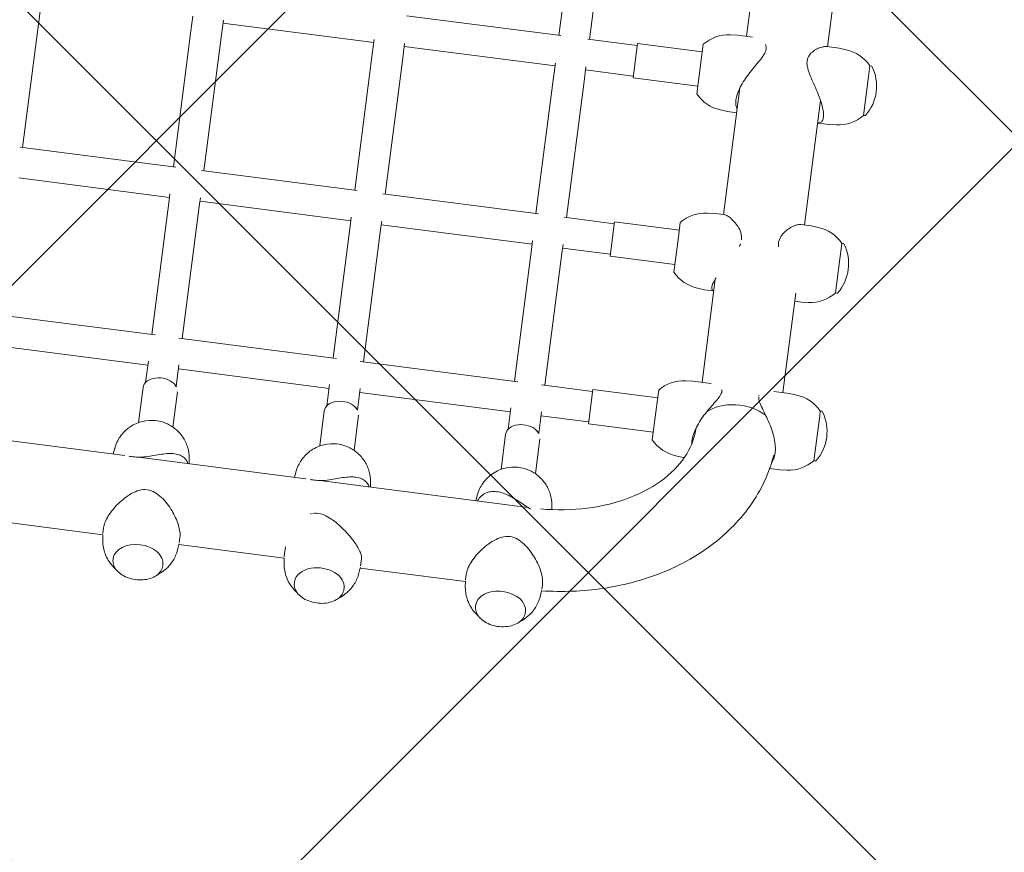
# Model space of a CAD drawing. Header units: metres. Extents: x 5484066 to 5586315, y 5680530 to 5718493.
# Tile 27 of 110: x 5516083.636 to 5516084.147, y 5683294.359 to 5683294.792. Entities that reach past the tile are written whole.
import ezdxf
from ezdxf import colors
from ezdxf.entities.mleader import LeaderData, LeaderLine
from ezdxf.math import Vec2, Vec3

# ---------------------------------------------------------------- set-up
doc = ezdxf.new("R2010")
doc.units = ezdxf.units.M
for name, color, linetype in [('01-SIM Weglinie-PZT-PTW_06-10-2025$0$A-Nawierzchnie', 41, 'Continuous'), ('01-SIM Weglinie-PZT-PTW_06-10-2025$0$A-Plac-Zabaw', 81, 'Continuous'), ('_xref', 7, 'Continuous')]:
    doc.layers.add(name, color=color, linetype=linetype)
doc.layers.add('RR_opis', color=7, linetype='Continuous', lineweight=0)
doc.styles.add('Garamond', font='GARA.TTF', dxfattribs={"height": 1})

# ---------------------------------------------------------------- blocks, each defined once
blk = doc.blocks.new('_None')
blk = doc.blocks.new('01-SIM Weglinie-PZT-PTW_06-10-2025$0$A$C615C02F7')
at = {"lineweight": 0}
for p, q in [((1089.491581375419, 274.9081330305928), (1089.491581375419, 283.6858959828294)), ((1094.299738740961, 274.3153169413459), (1094.299738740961, 282.215316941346)), ((1095.899738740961, 274.1379912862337), (1095.899738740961, 282.3926425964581)), ((1103.085130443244, 274.315316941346), (1103.085130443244, 282.2153169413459)), ((1104.685130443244, 274.1874777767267), (1104.685130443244, 282.3431561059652)), ((1104.685130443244, 282.2153169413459), (1111.814210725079, 282.2153169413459)), ((1085.251581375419, 275.5086082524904), (1085.251581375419, 281.0220256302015)), ((1084.978154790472, 275.4759983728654), (1085.253432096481, 275.5088289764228)), ((1085.619995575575, 275.5153169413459), (1085.362409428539, 275.5153169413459)), ((1089.742929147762, 275.4759983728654), (1089.491581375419, 275.5059750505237)), ((1084.045494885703, 274.815316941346), (1084.111276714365, 274.815316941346)), ((1093.112072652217, 274.4153169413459), (1091.272060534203, 274.4153169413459)), ((1093.391217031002, 274.3153169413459), (1094.510397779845, 274.3153169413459)), ((1095.899738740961, 274.3153169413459), (1102.947233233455, 274.3153169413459)), ((1102.947233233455, 274.3153169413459), (1103.264494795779, 274.3153169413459)), ((1104.685130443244, 274.3153169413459), (1111.814210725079, 274.3153169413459)), ((1111.814210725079, 274.3153169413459), (1112.57270022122, 274.3153169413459)), ((1089.491581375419, 265.4081330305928), (1089.491581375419, 274.1858959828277)), ((1095.899738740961, 264.6379912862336), (1095.899738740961, 272.8926425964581)), ((1104.685130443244, 264.6874777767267), (1104.685130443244, 272.8431561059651)), ((1093.112072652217, 272.615316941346), (1091.272060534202, 272.615316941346)), ((1093.391217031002, 272.7153169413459), (1094.510397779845, 272.7153169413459)), ((1094.299738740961, 264.8153169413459), (1094.299738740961, 272.7153169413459)), ((1095.899738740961, 272.7153169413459), (1102.947233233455, 272.7153169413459)), ((1102.947233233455, 272.7153169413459), (1103.264494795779, 272.7153169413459)), ((1103.085130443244, 264.8153169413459), (1103.085130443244, 272.715316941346)), ((1104.685130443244, 272.7153169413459), (1111.814210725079, 272.7153169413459)), ((1111.814210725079, 272.7153169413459), (1112.57270022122, 272.7153169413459)), ((1112.421216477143, 264.8153169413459), (1112.421216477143, 272.715316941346)), ((1084.045494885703, 272.215316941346), (1084.111276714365, 272.215316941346)), ((1084.978154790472, 271.5546355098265), (1085.253432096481, 271.5218049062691)), ((1085.251581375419, 266.0086082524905), (1085.251581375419, 271.5220256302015)), ((1085.619995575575, 271.5153169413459), (1085.362409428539, 271.5153169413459)), ((1089.742929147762, 271.5546355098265), (1089.491581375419, 271.5246588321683)), ((1084.978154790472, 265.9759983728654), (1085.253432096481, 266.0088289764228)), ((1085.731664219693, 266.015316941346), (1085.362409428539, 266.015316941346)), ((1089.742929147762, 265.9759983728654), (1089.491581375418, 266.0059750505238)), ((1084.045494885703, 265.3153169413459), (1084.111276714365, 265.3153169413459)), ((1089.491581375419, 253.7866568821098), (1089.491581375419, 264.6858959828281)), ((1093.112072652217, 264.9153169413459), (1091.272060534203, 264.9153169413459)), ((1093.391217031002, 264.8153169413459), (1094.510397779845, 264.8153169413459)), ((1095.899738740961, 264.8153169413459), (1102.947233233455, 264.8153169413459)), ((1102.947233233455, 264.8153169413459), (1103.264494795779, 264.8153169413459)), ((1104.685130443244, 264.8153169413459), (1111.814210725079, 264.8153169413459)), ((1111.814210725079, 264.8153169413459), (1112.57270022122, 264.8153169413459)), ((1093.112072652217, 263.115316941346), (1091.272060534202, 263.115316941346)), ((1093.391217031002, 263.2153169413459), (1094.510397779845, 263.2153169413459)), ((1094.299738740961, 255.3153169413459), (1094.299738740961, 263.2153169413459)), ((1095.899738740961, 255.1379912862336), (1095.899738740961, 263.3926425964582)), ((1095.899738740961, 263.2153169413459), (1102.947233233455, 263.2153169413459)), ((1102.947233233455, 263.2153169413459), (1103.264494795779, 263.2153169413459)), ((1103.085130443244, 255.3153169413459), (1103.085130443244, 263.2153169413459)), ((1104.685130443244, 255.1874777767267), (1104.685130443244, 263.3431561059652)), ((1104.685130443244, 263.2153169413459), (1111.814210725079, 263.2153169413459)), ((1111.814210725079, 263.2153169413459), (1112.57270022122, 263.2153169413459)), ((1112.421216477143, 255.3153169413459), (1112.421216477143, 263.2153169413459)), ((1114.021216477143, 255.2242098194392), (1114.021216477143, 263.3064240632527)), ((1084.045494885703, 262.7153169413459), (1084.111276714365, 262.7153169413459)), ((1084.978154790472, 262.0546355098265), (1085.253432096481, 262.0218049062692)), ((1085.251581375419, 256.5086082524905), (1085.251581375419, 262.0220256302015)), ((1085.731664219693, 262.015316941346), (1085.362409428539, 262.015316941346)), ((1089.742929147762, 262.0546355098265), (1089.491581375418, 262.0246588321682)), ((1084.978154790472, 256.4759983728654), (1085.253432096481, 256.5088289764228)), ((1085.619995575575, 256.515316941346), (1085.362409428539, 256.515316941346)), ((1089.742929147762, 256.4759983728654), (1089.491581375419, 256.5059750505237)), ((1084.045494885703, 255.815316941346), (1084.111276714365, 255.815316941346)), ((1093.112072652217, 255.4153169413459), (1091.272060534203, 255.4153169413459)), ((1093.391217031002, 255.3153169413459), (1094.510397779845, 255.3153169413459)), ((1095.899738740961, 255.3153169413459), (1102.947233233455, 255.3153169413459)), ((1102.947233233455, 255.3153169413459), (1103.264494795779, 255.3153169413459)), ((1104.685130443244, 255.3153169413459), (1111.814210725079, 255.3153169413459)), ((1111.814210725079, 255.3153169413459), (1112.57270022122, 255.3153169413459)), ((1114.021216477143, 255.3153169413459), (1121.141060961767, 255.3153169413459)), ((1095.899738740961, 251.215316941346), (1095.899738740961, 253.8926425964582)), ((1104.685130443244, 251.2153169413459), (1104.685130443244, 253.8431561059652)), ((1093.112072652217, 253.615316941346), (1091.272060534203, 253.615316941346)), ((1093.391217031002, 253.7153169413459), (1094.510397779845, 253.7153169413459)), ((1094.299738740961, 251.215316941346), (1094.299738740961, 253.7153169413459)), ((1095.899738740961, 253.7153169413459), (1102.947233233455, 253.7153169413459)), ((1102.947233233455, 253.7153169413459), (1103.264494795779, 253.7153169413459)), ((1103.085130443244, 251.2153169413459), (1103.085130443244, 253.7153169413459)), ((1104.685130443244, 253.7153169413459), (1111.814210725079, 253.7153169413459)), ((1111.814210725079, 253.7153169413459), (1112.57270022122, 253.7153169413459)), ((1112.421216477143, 251.2153169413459), (1112.421216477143, 253.7153169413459)), ((1114.021216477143, 251.2153169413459), (1114.021216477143, 253.8064240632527)), ((1114.021216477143, 253.7153169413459), (1121.141060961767, 253.7153169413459)), ((1084.045494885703, 253.215316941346), (1084.111276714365, 253.215316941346)), ((1084.978154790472, 252.5546355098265), (1085.253432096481, 252.5218049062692)), ((1085.619995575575, 252.515316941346), (1085.362409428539, 252.515316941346)), ((1089.742929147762, 252.5546355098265), (1089.534092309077, 252.5297288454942)), ((1095.999738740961, 251.215316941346), (1094.199738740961, 251.215316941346)), ((1094.199738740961, 251.215316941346), (1094.199738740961, 247.8153169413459)), ((1095.999738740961, 251.215316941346), (1095.999738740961, 247.8153169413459)), ((1104.785130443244, 251.2153169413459), (1102.985130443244, 251.2153169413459)), ((1102.985130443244, 251.2153169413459), (1102.985130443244, 247.8153169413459)), ((1104.785130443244, 251.2153169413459), (1104.785130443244, 247.8153169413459)), ((1114.121216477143, 251.2153169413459), (1112.321216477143, 251.2153169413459)), ((1112.321216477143, 251.2153169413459), (1112.321216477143, 247.8153169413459)), ((1114.121216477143, 251.2153169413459), (1114.121216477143, 247.8153169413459)), ((1093.799738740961, 247.8153169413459), (1096.182405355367, 247.8153169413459)), ((1096.182405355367, 247.8153169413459), (1096.399738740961, 247.8153169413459)), ((1102.585130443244, 247.8153169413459), (1104.413548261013, 247.8153169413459)), ((1104.413548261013, 247.8153169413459), (1105.185130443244, 247.8153169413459)), ((1111.921216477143, 247.8153169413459), (1114.521216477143, 247.8153169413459)), ((1093.132676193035, 246.4917937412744), (1093.099738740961, 246.115316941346)), ((1097.066801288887, 246.4917937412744), (1097.099738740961, 246.115316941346)), ((1101.918067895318, 246.4917937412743), (1101.885130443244, 246.115316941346)), ((1105.85219299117, 246.4917937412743), (1105.885130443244, 246.115316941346)), ((1111.254153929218, 246.4917937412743), (1111.221216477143, 246.115316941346)), ((1115.188279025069, 246.4917937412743), (1115.221216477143, 246.115316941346)), ((1093.099738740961, 246.115316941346), (1093.099738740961, 246.0459571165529)), ((1094.599738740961, 245.6677089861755), (1094.599738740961, 245.6379379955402)), ((1097.099738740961, 246.115316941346), (1097.099738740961, 245.1568038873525)), ((1101.885130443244, 246.115316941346), (1101.885130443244, 245.6353169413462)), ((1105.885130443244, 246.115316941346), (1105.885130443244, 245.6133187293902)), ((1111.221216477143, 246.115316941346), (1111.221216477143, 245.6353169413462)), ((1115.221216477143, 246.115316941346), (1115.221216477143, 245.3311175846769)), ((1102.498906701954, 245.6353169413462), (1097.099738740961, 245.6353169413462)), ((1112.524232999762, 245.6353169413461), (1105.885130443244, 245.6353169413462)), ((1121.458320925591, 245.6353169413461), (1115.221216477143, 245.6353169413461)), ((1093.099738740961, 241.0453169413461), (1093.099738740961, 241.5733090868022)), ((1097.099738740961, 241.0453169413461), (1097.099738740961, 241.8738299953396)), ((1105.885130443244, 241.0453169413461), (1105.885130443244, 241.5854105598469)), ((1093.132676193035, 240.6688401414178), (1093.099738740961, 241.0453169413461)), ((1097.066801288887, 240.6688401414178), (1097.099738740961, 241.0453169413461)), ((1097.099738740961, 241.3953169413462), (1102.316518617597, 241.3953169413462)), ((1101.885130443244, 241.0453169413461), (1101.885130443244, 241.3953169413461)), ((1101.918067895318, 240.6688401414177), (1101.885130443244, 241.045316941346)), ((1105.85219299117, 240.6688401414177), (1105.885130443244, 241.045316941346)), ((1105.885130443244, 241.3953169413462), (1112.405232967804, 241.3953169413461)), ((1111.221216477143, 240.7853169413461), (1111.221216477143, 241.3953169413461)), ((1115.221216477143, 240.7853169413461), (1115.221216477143, 241.4371889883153)), ((1115.221216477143, 241.3953169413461), (1121.309307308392, 241.3953169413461)), ((1111.254153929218, 240.4088401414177), (1111.221216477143, 240.785316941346)), ((1115.188279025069, 240.4088401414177), (1115.221216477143, 240.785316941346)), ((1093.799738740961, 239.2559346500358), (1093.799738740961, 239.3453169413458)), ((1096.157898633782, 239.3453169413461), (1093.799738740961, 239.3453169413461)), ((1096.399738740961, 239.3453169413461), (1096.157898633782, 239.3453169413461)), ((1096.399738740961, 239.2559346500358), (1096.399738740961, 239.3453169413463)), ((1102.585130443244, 239.2559346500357), (1102.585130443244, 239.3453169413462)), ((1105.185130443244, 239.3453169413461), (1102.585130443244, 239.3453169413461)), ((1105.185130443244, 239.2559346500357), (1105.185130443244, 239.3453169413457)), ((1111.921216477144, 238.9959346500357), (1111.921216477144, 239.0853169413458)), ((1113.952949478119, 239.0853169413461), (1111.921216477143, 239.0853169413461)), ((1114.521216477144, 239.0853169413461), (1113.952949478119, 239.0853169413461)), ((1114.521216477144, 238.9959346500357), (1114.521216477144, 239.0853169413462))]:
    blk.add_line(p, q, dxfattribs=at)
for centre, radius, start, end in [((1095.125065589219, 246.3174822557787), 2.0000000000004, 131.5033183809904, 174.9999999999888), ((1095.074411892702, 246.3174822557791), 2.000000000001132, 4.999999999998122, 48.49668161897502), ((1103.910457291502, 246.3174822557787), 2.000000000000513, 131.5033183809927, 174.9999999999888), ((1103.859803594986, 246.3174822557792), 2.000000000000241, 4.999999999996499, 48.49668161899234), ((1113.246543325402, 246.3174822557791), 2.000000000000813, 131.5033183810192, 175.0000000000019), ((1113.195889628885, 246.3174822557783), 2.000000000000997, 5.000000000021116, 48.49668161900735), ((1095.125065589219, 240.8431516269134), 2.000000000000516, 185.0000000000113, 228.4966816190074), ((1095.074411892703, 240.8431516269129), 2.000000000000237, 311.5033183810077, 355.0000000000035), ((1103.910457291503, 240.8431516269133), 2.000000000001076, 185.0000000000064, 228.4966816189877), ((1103.859803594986, 240.8431516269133), 2.000000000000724, 311.5033183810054, 354.9999999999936), ((1113.246543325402, 240.5831516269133), 2.00000000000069, 185.0000000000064, 228.4966816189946), ((1113.195889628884, 240.5831516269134), 2.000000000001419, 311.5033183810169, 354.9999999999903), ((1093.819738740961, 239.2559346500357), 0.01999999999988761, 179.9999999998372, 236.0587575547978), ((1095.099738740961, 241.1578169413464), 2.312500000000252, 236.0587575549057, 303.9412424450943), ((1096.379738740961, 239.2559346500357), 0.01999999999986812, 303.9412424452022, 1.628443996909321e-10), ((1102.605130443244, 239.2559346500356), 0.01999999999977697, 179.9999999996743, 236.0587575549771), ((1103.885130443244, 241.1578169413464), 2.312500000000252, 236.0587575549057, 303.9412424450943), ((1105.165130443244, 239.2559346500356), 0.01999999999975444, 303.9412424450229, 3.256887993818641e-10), ((1111.941216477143, 238.9959346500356), 0.01999999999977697, 179.9999999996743, 236.0587575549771), ((1114.501216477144, 238.9959346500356), 0.01999999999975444, 303.9412424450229, 3.256887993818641e-10), ((1113.221216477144, 240.8978169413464), 2.312500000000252, 236.0587575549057, 303.9412424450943)]:
    blk.add_arc(centre, radius, start, end, dxfattribs=at)
for centre, major_axis, ratio, start_param, end_param in [((1085.362409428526, 273.5153169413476), (2.487606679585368e-11, 1.999999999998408), 0.677024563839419, 8.380385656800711e-12, 0.08056969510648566), ((1084.111276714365, 273.515316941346), (9.742403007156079e-14, 1.299999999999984), 0.677024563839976, -1.570796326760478, 6.927791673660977e-14), ((1084.111276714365, 273.515316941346), (0, -1.300000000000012), 0.6770245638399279, 0, 1.57079632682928), ((1085.362409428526, 273.5153169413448), (2.487607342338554e-11, -1.999999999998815), 0.6770245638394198, -0.08056969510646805, -8.379241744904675e-12), ((1085.362409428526, 264.0153169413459), (2.492823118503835e-11, 2.000000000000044), 0.6770245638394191, 8.418799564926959e-12, 0.08056969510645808), ((1084.111276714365, 264.015316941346), (-3.027578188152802e-13, 1.300000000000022), 0.6770245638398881, -1.152579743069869, -2.084998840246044e-13), ((1084.111276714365, 264.015316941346), (1.13686837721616e-13, -1.300000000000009), 0.6770245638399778, -7.016609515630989e-14, 1.989012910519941), ((1085.362409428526, 264.0153169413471), (2.498024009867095e-11, -2.000000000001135), 0.6770245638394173, -0.08056969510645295, -8.457665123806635e-12), ((1085.362409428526, 254.5153169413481), (2.487606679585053e-11, 1.999999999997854), 0.677024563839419, 8.380385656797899e-12, 0.08056969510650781), ((1084.111276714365, 254.515316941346), (2.286136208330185e-14, 1.300000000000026), 0.6770245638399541, -1.570796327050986, 1.332267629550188e-15), ((1084.111276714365, 254.515316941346), (1.13686837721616e-13, -1.300000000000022), 0.6770245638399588, 1.061217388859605e-27, 1.570796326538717), ((1085.362409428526, 254.5153169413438), (2.498935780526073e-11, -1.999999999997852), 0.6770245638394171, -0.08056969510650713, -8.379574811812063e-12), ((1094.731185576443, 243.5153169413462), (-1.707523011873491e-13, 2.120000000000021), 0.6770245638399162, -2.276836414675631, -0.6505646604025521)]:
    blk.add_ellipse(centre, major_axis=major_axis, ratio=ratio, start_param=start_param, end_param=end_param, dxfattribs=at)
at = {"lineweight": 0, "extrusion": (0, 0, -1)}
for centre, major_axis, ratio, start_param, end_param in [((1093.112072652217, 273.5153169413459), (0, 0.899999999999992), 0.6770245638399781, -1.012523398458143e-13, 2.416886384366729), ((1093.112072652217, 273.5153169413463), (-5.592748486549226e-13, -0.9000000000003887), 0.6770245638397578, -0.7247062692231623, -5.164757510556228e-13), ((1093.112072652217, 264.0153169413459), (0, 0.8999999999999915), 0.6770245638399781, -1.012523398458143e-13, 2.416886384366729), ((1093.112072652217, 264.0153169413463), (-5.594413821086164e-13, -0.9000000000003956), 0.677024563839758, -0.7247062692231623, -5.234701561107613e-13), ((1093.112072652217, 254.5153169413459), (0, 0.8999999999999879), 0.6770245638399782, -1.012523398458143e-13, 2.416886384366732), ((1093.112072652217, 254.5153169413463), (-6.444844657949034e-13, -0.9000000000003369), 0.6770245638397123, -0.7247062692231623, -4.940492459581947e-13), ((1094.731185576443, 243.515316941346), (-1.212363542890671e-13, -2.119999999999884), 0.6770245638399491, -2.491027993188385, -0.8647562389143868)]:
    blk.add_ellipse(centre, major_axis=major_axis, ratio=ratio, start_param=start_param, end_param=end_param, dxfattribs=at)
at = {"lineweight": 0}
for points, knots in [([(1083.55859835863, 274.6022185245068), (1083.608268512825, 274.6771894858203), (1083.665808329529, 274.7530281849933), (1083.873935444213, 274.9857652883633), (1084.059556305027, 275.1427558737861), (1084.485581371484, 275.3639946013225), (1084.706506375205, 275.4388133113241), (1084.953682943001, 275.4729641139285), (1084.965904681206, 275.4745373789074), (1084.978154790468, 275.475998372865)], [5.486963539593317, 5.486963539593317, 5.486963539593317, 5.486963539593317, 5.635168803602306, 5.635168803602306, 5.945099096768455, 5.945099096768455, 6.189916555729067, 6.189916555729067, 6.202615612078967, 6.202615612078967, 6.202615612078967, 6.202615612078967]), ([(1085.619995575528, 275.515316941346), (1085.711091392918, 275.5153169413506), (1085.812585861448, 275.5015256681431), (1086.028924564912, 275.4464826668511), (1086.143757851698, 275.4052555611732), (1086.377096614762, 275.2999613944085), (1086.495861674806, 275.235798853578), (1086.727505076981, 275.0918854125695), (1086.84037511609, 275.0121381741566), (1087.05780946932, 274.8411683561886), (1087.169895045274, 274.7428604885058), (1087.381714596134, 274.5311520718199), (1087.481528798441, 274.4178318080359), (1087.656068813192, 274.1799295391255), (1087.730833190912, 274.0556312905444), (1087.838581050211, 273.7953531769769), (1087.871345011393, 273.659243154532), (1087.871345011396, 273.5153169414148)], [10.02525865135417, 10.02525865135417, 10.02525865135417, 10.02525865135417, 10.42891823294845, 10.42891823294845, 10.83257781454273, 10.83257781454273, 11.23623739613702, 11.23623739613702, 11.6398969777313, 11.6398969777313, 12.0716756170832, 12.0716756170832, 12.5034542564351, 12.5034542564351, 12.93523289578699, 12.93523289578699, 13.36701153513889, 13.36701153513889, 13.36701153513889, 13.36701153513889]), ([(1089.742929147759, 271.5546355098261), (1089.953521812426, 271.5797515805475), (1090.154558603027, 271.6389376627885), (1090.523715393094, 271.8069386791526), (1090.687086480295, 271.9186257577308), (1090.97933671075, 272.1760501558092), (1091.097198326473, 272.3237565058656), (1091.299574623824, 272.6451069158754), (1091.36984647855, 272.8169002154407), (1091.473334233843, 273.1831833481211), (1091.494746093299, 273.3749435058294), (1091.484047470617, 273.7767807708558), (1091.447740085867, 273.9879231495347), (1091.287444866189, 274.4097487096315), (1091.174803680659, 274.6193665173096), (1090.847148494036, 274.98576528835), (1090.661527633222, 275.1427558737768), (1090.235502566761, 275.3639946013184), (1090.014577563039, 275.4388133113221), (1089.767400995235, 275.4729641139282), (1089.755179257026, 275.4745373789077), (1089.74292914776, 275.4759983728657)], [3.222162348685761, 3.222162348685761, 3.222162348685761, 3.222162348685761, 3.440472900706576, 3.440472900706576, 3.679322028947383, 3.679322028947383, 3.963137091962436, 3.963137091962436, 4.317042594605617, 4.317042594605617, 4.75169413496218, 4.75169413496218, 5.223854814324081, 5.223854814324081, 5.635168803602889, 5.635168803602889, 5.945099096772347, 5.945099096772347, 6.189916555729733, 6.189916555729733, 6.202615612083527, 6.202615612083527, 6.202615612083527, 6.202615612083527]), ([(1084.045494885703, 272.215316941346), (1083.951601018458, 272.215316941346), (1083.857761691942, 272.2373339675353), (1083.679193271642, 272.3230829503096), (1083.594574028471, 272.3871489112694), (1083.442760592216, 272.5512219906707), (1083.37577066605, 272.6516048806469), (1083.266617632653, 272.8782923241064), (1083.224548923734, 273.0046468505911), (1083.169629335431, 273.27033008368), (1083.156789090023, 273.4096147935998), (1083.161588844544, 273.6870760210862), (1083.179222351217, 273.8252051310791), (1083.24326060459, 274.0864635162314), (1083.289659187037, 274.209547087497), (1083.406756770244, 274.4281916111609), (1083.477435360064, 274.5237310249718), (1083.63602931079, 274.6771050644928), (1083.723879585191, 274.735069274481), (1083.89067343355, 274.8003924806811), (1083.968073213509, 274.815316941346), (1084.045494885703, 274.815316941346)], [3.141592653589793, 3.141592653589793, 3.141592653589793, 3.141592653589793, 3.455922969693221, 3.455922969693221, 3.773276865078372, 3.773276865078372, 4.094172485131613, 4.094172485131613, 4.416056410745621, 4.416056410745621, 4.737934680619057, 4.737934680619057, 5.059755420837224, 5.059755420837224, 5.381649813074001, 5.381649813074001, 5.703484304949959, 5.703484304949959, 6.023999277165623, 6.023999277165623, 6.283185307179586, 6.283185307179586, 6.283185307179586, 6.283185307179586]), ([(1089.515986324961, 274.0087156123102), (1089.491947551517, 274.1481933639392), (1089.481657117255, 274.2763360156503), (1089.473797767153, 274.4989094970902), (1089.47435820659, 274.5956211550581), (1089.474508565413, 274.6863158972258)], [0, 0, 0, 0, 0.4317786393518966, 0.4317786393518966, 0.8049501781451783, 0.8049501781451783, 0.8049501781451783, 0.8049501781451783]), ([(1089.491581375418, 271.6008612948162), (1089.55699172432, 271.6315001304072), (1089.615857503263, 271.6704014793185), (1089.731530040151, 271.7764904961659), (1089.783179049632, 271.8485257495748), (1089.858642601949, 272.010964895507), (1089.882582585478, 272.1015355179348), (1089.906196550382, 272.2926852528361), (1089.905905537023, 272.3932656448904), (1089.887839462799, 272.6011292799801), (1089.868063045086, 272.7165192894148), (1089.812072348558, 272.9570643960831), (1089.775872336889, 273.0821566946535), (1089.696647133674, 273.3376973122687), (1089.653713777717, 273.4678860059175), (1089.575201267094, 273.7335742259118), (1089.540025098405, 273.8692378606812), (1089.515986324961, 274.0087156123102)], [10.11351489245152, 10.11351489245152, 10.11351489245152, 10.11351489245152, 10.42891823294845, 10.42891823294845, 10.83257781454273, 10.83257781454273, 11.23623739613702, 11.23623739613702, 11.6398969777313, 11.6398969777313, 12.0716756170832, 12.0716756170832, 12.5034542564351, 12.5034542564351, 12.93523289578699, 12.93523289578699, 13.36701153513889, 13.36701153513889, 13.36701153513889, 13.36701153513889]), ([(1087.871345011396, 273.5153169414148), (1087.8713450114, 273.3713907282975), (1087.838581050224, 273.2352807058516), (1087.730833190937, 272.9750025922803), (1087.656068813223, 272.8507043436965), (1087.481528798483, 272.6128020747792), (1087.381714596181, 272.4994818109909), (1087.169895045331, 272.2877733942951), (1087.057809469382, 272.1894655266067), (1086.84037511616, 272.0184957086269), (1086.727505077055, 271.9387484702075), (1086.495861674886, 271.7948350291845), (1086.377096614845, 271.7306724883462), (1086.143757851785, 271.6253783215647), (1086.028924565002, 271.5841512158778), (1085.812585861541, 271.5291082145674), (1085.711091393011, 271.5153169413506), (1085.619995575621, 271.5153169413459)], [0, 0, 0, 0, 0.4317786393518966, 0.4317786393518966, 0.8635572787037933, 0.8635572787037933, 1.29533591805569, 1.29533591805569, 1.727114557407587, 1.727114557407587, 2.13077413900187, 2.13077413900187, 2.534433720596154, 2.534433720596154, 2.938093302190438, 2.938093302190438, 3.341752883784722, 3.341752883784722, 3.341752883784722, 3.341752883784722]), ([(1084.978154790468, 271.554635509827), (1084.767562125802, 271.579751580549), (1084.566525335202, 271.6389376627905), (1084.197368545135, 271.8069386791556), (1084.033997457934, 271.9186257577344), (1083.755906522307, 272.1635781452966), (1083.645230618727, 272.2976546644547), (1083.55859835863, 272.4284153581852)], [3.22216234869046, 3.22216234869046, 3.22216234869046, 3.22216234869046, 3.440472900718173, 3.440472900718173, 3.679322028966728, 3.679322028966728, 3.937814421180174, 3.937814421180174, 3.937814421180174, 3.937814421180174]), ([(1083.558598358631, 265.102218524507), (1083.608268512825, 265.1771894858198), (1083.665808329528, 265.253028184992), (1083.873935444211, 265.4857652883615), (1084.059556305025, 265.6427558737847), (1084.485581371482, 265.8639946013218), (1084.706506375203, 265.9388133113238), (1084.953682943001, 265.9729641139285), (1084.965904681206, 265.9745373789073), (1084.978154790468, 265.9759983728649)], [5.486963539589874, 5.486963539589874, 5.486963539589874, 5.486963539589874, 5.635168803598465, 5.635168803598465, 5.945099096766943, 5.945099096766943, 6.189916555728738, 6.189916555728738, 6.202615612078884, 6.202615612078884, 6.202615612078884, 6.202615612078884]), ([(1089.742929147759, 262.0546355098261), (1089.953521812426, 262.0797515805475), (1090.154558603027, 262.1389376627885), (1090.523715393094, 262.3069386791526), (1090.687086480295, 262.4186257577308), (1090.97933671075, 262.6760501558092), (1091.097198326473, 262.8237565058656), (1091.299574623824, 263.1451069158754), (1091.36984647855, 263.3169002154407), (1091.473334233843, 263.6831833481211), (1091.494746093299, 263.8749435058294), (1091.484047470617, 264.2767807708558), (1091.447740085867, 264.4879231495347), (1091.287444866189, 264.9097487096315), (1091.174803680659, 265.1193665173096), (1090.847148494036, 265.48576528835), (1090.661527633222, 265.6427558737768), (1090.235502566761, 265.8639946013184), (1090.014577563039, 265.9388133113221), (1089.767400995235, 265.9729641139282), (1089.755179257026, 265.9745373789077), (1089.74292914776, 265.9759983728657)], [3.222162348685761, 3.222162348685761, 3.222162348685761, 3.222162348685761, 3.440472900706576, 3.440472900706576, 3.679322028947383, 3.679322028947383, 3.963137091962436, 3.963137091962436, 4.317042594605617, 4.317042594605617, 4.75169413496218, 4.75169413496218, 5.223854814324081, 5.223854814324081, 5.635168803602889, 5.635168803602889, 5.945099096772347, 5.945099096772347, 6.189916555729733, 6.189916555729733, 6.202615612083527, 6.202615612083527, 6.202615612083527, 6.202615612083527]), ([(1084.045494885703, 262.7153169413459), (1083.951601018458, 262.7153169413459), (1083.857761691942, 262.7373339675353), (1083.679193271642, 262.8230829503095), (1083.594574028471, 262.8871489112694), (1083.442760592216, 263.0512219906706), (1083.37577066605, 263.1516048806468), (1083.266617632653, 263.3782923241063), (1083.224548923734, 263.504646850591), (1083.169629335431, 263.7703300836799), (1083.156789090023, 263.9096147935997), (1083.161588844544, 264.1870760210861), (1083.179222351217, 264.325205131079), (1083.24326060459, 264.5864635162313), (1083.289659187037, 264.7095470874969), (1083.406756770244, 264.9281916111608), (1083.477435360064, 265.0237310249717), (1083.63602931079, 265.1771050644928), (1083.723879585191, 265.235069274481), (1083.89067343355, 265.3003924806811), (1083.968073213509, 265.3153169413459), (1084.045494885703, 265.3153169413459)], [3.141592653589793, 3.141592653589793, 3.141592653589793, 3.141592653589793, 3.455922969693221, 3.455922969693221, 3.773276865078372, 3.773276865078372, 4.094172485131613, 4.094172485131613, 4.416056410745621, 4.416056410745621, 4.737934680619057, 4.737934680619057, 5.059755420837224, 5.059755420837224, 5.381649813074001, 5.381649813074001, 5.703484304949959, 5.703484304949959, 6.023999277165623, 6.023999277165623, 6.283185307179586, 6.283185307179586, 6.283185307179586, 6.283185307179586]), ([(1089.515986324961, 264.5087156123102), (1089.491947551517, 264.6481933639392), (1089.481657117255, 264.7763360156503), (1089.473797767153, 264.9989094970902), (1089.47435820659, 265.0956211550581), (1089.474508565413, 265.1863158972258)], [0, 0, 0, 0, 0.4317786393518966, 0.4317786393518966, 0.8049501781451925, 0.8049501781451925, 0.8049501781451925, 0.8049501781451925]), ([(1087.754645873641, 264.8275797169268), (1087.794219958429, 264.6960578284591), (1087.799770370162, 264.565487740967), (1087.766771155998, 264.3054917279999), (1087.728485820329, 264.1758843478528), (1087.625270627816, 263.9173433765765), (1087.560227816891, 263.7886437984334), (1087.414987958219, 263.5369365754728), (1087.334692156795, 263.4139775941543), (1087.174243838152, 263.1883066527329), (1087.088811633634, 263.0770779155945), (1086.908963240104, 262.8604817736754), (1086.814555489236, 262.7551097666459), (1086.624454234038, 262.5594572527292), (1086.528544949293, 262.46896734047), (1086.342896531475, 262.3103962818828), (1086.253162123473, 262.2423338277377), (1086.0866727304, 262.1330412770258), (1086.007439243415, 262.0901841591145), (1085.863218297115, 262.0322113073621), (1085.798214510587, 262.0170692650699), (1085.738387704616, 262.0153653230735), (1085.735011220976, 262.0153175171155), (1085.731664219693, 262.0153169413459)], [0, 0, 0, 0, 0.4317786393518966, 0.4317786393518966, 0.8635572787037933, 0.8635572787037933, 1.29533591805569, 1.29533591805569, 1.727114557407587, 1.727114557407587, 2.13077413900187, 2.13077413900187, 2.534433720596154, 2.534433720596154, 2.938093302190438, 2.938093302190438, 3.341752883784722, 3.341752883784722, 3.745412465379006, 3.745412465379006, 4.14907204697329, 4.14907204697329, 4.173449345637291, 4.173449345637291, 4.173449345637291, 4.173449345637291]), ([(1089.491581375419, 262.1008612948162), (1089.556991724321, 262.1315001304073), (1089.615857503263, 262.1704014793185), (1089.731530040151, 262.2764904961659), (1089.783179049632, 262.3485257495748), (1089.858642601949, 262.510964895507), (1089.882582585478, 262.6015355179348), (1089.906196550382, 262.7926852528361), (1089.905905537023, 262.8932656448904), (1089.887839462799, 263.1011292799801), (1089.868063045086, 263.2165192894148), (1089.812072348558, 263.4570643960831), (1089.775872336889, 263.5821566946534), (1089.696647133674, 263.8376973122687), (1089.653713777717, 263.9678860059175), (1089.575201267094, 264.2335742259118), (1089.540025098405, 264.3692378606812), (1089.515986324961, 264.5087156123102)], [10.11351489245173, 10.11351489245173, 10.11351489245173, 10.11351489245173, 10.42891823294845, 10.42891823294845, 10.83257781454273, 10.83257781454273, 11.23623739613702, 11.23623739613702, 11.6398969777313, 11.6398969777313, 12.0716756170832, 12.0716756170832, 12.5034542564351, 12.5034542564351, 12.93523289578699, 12.93523289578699, 13.36701153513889, 13.36701153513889, 13.36701153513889, 13.36701153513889]), ([(1084.978154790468, 262.0546355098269), (1084.767562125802, 262.079751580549), (1084.566525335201, 262.1389376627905), (1084.197368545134, 262.306938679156), (1084.033997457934, 262.418625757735), (1083.755906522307, 262.6635781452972), (1083.645230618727, 262.7976546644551), (1083.558598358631, 262.9284153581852)], [3.222162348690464, 3.222162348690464, 3.222162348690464, 3.222162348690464, 3.440472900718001, 3.440472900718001, 3.67932202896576, 3.67932202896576, 3.937814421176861, 3.937814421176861, 3.937814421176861, 3.937814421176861]), ([(1083.55859835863, 255.6022185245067), (1083.608268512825, 255.6771894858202), (1083.665808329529, 255.7530281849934), (1083.873935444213, 255.9857652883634), (1084.059556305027, 256.1427558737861), (1084.485581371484, 256.3639946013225), (1084.706506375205, 256.4388133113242), (1084.953682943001, 256.4729641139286), (1084.965904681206, 256.4745373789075), (1084.978154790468, 256.475998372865)], [5.486963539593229, 5.486963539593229, 5.486963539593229, 5.486963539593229, 5.635168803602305, 5.635168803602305, 5.945099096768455, 5.945099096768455, 6.189916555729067, 6.189916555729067, 6.202615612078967, 6.202615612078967, 6.202615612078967, 6.202615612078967]), ([(1085.619995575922, 256.515316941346), (1085.711091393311, 256.5153169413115), (1085.812585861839, 256.5015256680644), (1086.028924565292, 256.446482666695), (1086.143757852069, 256.4052555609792), (1086.377096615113, 256.2999613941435), (1086.495861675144, 256.2357988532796), (1086.727505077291, 256.0918854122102), (1086.840375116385, 256.0121381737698), (1087.057809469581, 255.8411683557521), (1087.169895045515, 255.7428604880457), (1087.381714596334, 255.5311520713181), (1087.481528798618, 255.4178318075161), (1087.656068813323, 255.1799295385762), (1087.730833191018, 255.0556312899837), (1087.838581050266, 254.7953531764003), (1087.871345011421, 254.6592431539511), (1087.871345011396, 254.5153169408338)], [10.02525865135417, 10.02525865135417, 10.02525865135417, 10.02525865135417, 10.42891823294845, 10.42891823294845, 10.83257781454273, 10.83257781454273, 11.23623739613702, 11.23623739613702, 11.6398969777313, 11.6398969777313, 12.0716756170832, 12.0716756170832, 12.5034542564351, 12.5034542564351, 12.93523289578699, 12.93523289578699, 13.36701153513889, 13.36701153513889, 13.36701153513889, 13.36701153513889]), ([(1089.41932079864, 253.6236920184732), (1089.459570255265, 253.7202875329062), (1089.505232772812, 253.8172836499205), (1089.615635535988, 254.0415090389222), (1089.681599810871, 254.1692065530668), (1089.806601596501, 254.426244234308), (1089.865504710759, 254.5553674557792), (1089.965734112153, 254.810180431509), (1090.007036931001, 254.9358299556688), (1090.064455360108, 255.1686100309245), (1090.084067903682, 255.2843803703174), (1090.09789138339, 255.5124323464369), (1090.092067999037, 255.6247203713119), (1090.050014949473, 255.8363916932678), (1090.013695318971, 255.9360054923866), (1089.910404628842, 256.1145135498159), (1089.843402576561, 256.1933909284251), (1089.68629634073, 256.3236738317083), (1089.594475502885, 256.3775245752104), (1089.491581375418, 256.4184555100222)], [0.1001925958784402, 0.1001925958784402, 0.1001925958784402, 0.1001925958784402, 0.4317786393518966, 0.4317786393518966, 0.8635572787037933, 0.8635572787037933, 1.29533591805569, 1.29533591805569, 1.727114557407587, 1.727114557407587, 2.13077413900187, 2.13077413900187, 2.534433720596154, 2.534433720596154, 2.938093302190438, 2.938093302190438, 3.341752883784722, 3.341752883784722, 3.736469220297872, 3.736469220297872, 3.736469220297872, 3.736469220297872]), ([(1089.742929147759, 252.5546355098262), (1089.953521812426, 252.5797515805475), (1090.154558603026, 252.6389376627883), (1090.523715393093, 252.8069386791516), (1090.687086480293, 252.9186257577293), (1090.979336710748, 253.1760501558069), (1091.097198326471, 253.3237565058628), (1091.299574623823, 253.6451069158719), (1091.369846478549, 253.8169002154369), (1091.473334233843, 254.1831833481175), (1091.494746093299, 254.3749435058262), (1091.484047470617, 254.7767807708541), (1091.447740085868, 254.9879231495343), (1091.287444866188, 255.4097487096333), (1091.174803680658, 255.6193665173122), (1090.847148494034, 255.9857652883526), (1090.661527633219, 256.1427558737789), (1090.235502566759, 256.3639946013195), (1090.014577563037, 256.4388133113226), (1089.767400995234, 256.4729641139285), (1089.755179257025, 256.4745373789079), (1089.742929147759, 256.4759983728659)], [3.222162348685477, 3.222162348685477, 3.222162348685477, 3.222162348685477, 3.440472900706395, 3.440472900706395, 3.679322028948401, 3.679322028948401, 3.963137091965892, 3.963137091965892, 4.31704259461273, 4.31704259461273, 4.751694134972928, 4.751694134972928, 5.223854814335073, 5.223854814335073, 5.635168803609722, 5.635168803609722, 5.945099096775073, 5.945099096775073, 6.189916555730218, 6.189916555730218, 6.202615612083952, 6.202615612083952, 6.202615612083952, 6.202615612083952]), ([(1084.045494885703, 253.215316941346), (1083.951601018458, 253.215316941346), (1083.857761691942, 253.2373339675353), (1083.679193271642, 253.3230829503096), (1083.594574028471, 253.3871489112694), (1083.442760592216, 253.5512219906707), (1083.37577066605, 253.6516048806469), (1083.266617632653, 253.8782923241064), (1083.224548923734, 254.0046468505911), (1083.169629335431, 254.27033008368), (1083.156789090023, 254.4096147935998), (1083.161588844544, 254.6870760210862), (1083.179222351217, 254.8252051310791), (1083.24326060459, 255.0864635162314), (1083.289659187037, 255.209547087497), (1083.406756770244, 255.4281916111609), (1083.477435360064, 255.5237310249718), (1083.63602931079, 255.6771050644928), (1083.723879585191, 255.735069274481), (1083.89067343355, 255.8003924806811), (1083.968073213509, 255.815316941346), (1084.045494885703, 255.815316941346)], [3.141592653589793, 3.141592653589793, 3.141592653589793, 3.141592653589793, 3.455922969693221, 3.455922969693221, 3.773276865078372, 3.773276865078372, 4.094172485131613, 4.094172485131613, 4.416056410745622, 4.416056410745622, 4.737934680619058, 4.737934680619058, 5.059755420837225, 5.059755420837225, 5.381649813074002, 5.381649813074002, 5.70348430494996, 5.70348430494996, 6.023999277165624, 6.023999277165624, 6.283185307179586, 6.283185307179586, 6.283185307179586, 6.283185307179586]), ([(1087.871345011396, 254.5153169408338), (1087.871345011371, 254.3713907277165), (1087.838581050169, 254.235280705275), (1087.730833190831, 253.9750025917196), (1087.656068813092, 253.8507043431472), (1087.481528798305, 253.6128020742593), (1087.381714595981, 253.499481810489), (1087.169895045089, 253.2877733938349), (1087.057809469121, 253.1894655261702), (1086.840375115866, 253.0184957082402), (1086.727505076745, 252.9387484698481), (1086.495861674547, 252.794835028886), (1086.377096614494, 252.7306724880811), (1086.143757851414, 252.6253783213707), (1086.028924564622, 252.5841512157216), (1085.81258586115, 252.5291082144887), (1085.711091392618, 252.5153169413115), (1085.619995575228, 252.515316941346)], [0, 0, 0, 0, 0.4317786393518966, 0.4317786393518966, 0.8635572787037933, 0.8635572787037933, 1.29533591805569, 1.29533591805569, 1.727114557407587, 1.727114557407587, 2.13077413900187, 2.13077413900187, 2.534433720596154, 2.534433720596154, 2.938093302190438, 2.938093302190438, 3.341752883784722, 3.341752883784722, 3.341752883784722, 3.341752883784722]), ([(1084.978154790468, 252.5546355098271), (1084.767562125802, 252.5797515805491), (1084.566525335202, 252.6389376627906), (1084.197368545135, 252.8069386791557), (1084.033997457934, 252.9186257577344), (1083.755906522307, 253.1635781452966), (1083.645230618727, 253.2976546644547), (1083.558598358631, 253.4284153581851)], [3.22216234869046, 3.22216234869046, 3.22216234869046, 3.22216234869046, 3.440472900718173, 3.440472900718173, 3.679322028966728, 3.679322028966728, 3.937814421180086, 3.937814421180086, 3.937814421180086, 3.937814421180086]), ([(1094.701600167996, 245.6354497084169), (1094.242414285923, 245.6395710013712), (1093.78077837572, 245.7377076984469), (1092.835519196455, 246.1550308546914), (1092.352100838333, 246.4822887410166), (1091.447087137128, 247.3757212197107), (1091.026475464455, 247.9364327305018), (1090.328413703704, 249.2236530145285), (1090.046133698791, 249.9413200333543), (1089.645736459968, 251.4767784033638), (1089.527060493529, 252.29369385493), (1089.498425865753, 253.1192253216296), (1089.498384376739, 253.120426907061), (1089.498343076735, 253.1216285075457)], [3.148197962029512, 3.148197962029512, 3.148197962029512, 3.148197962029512, 3.455751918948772, 3.455751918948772, 3.769911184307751, 3.769911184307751, 4.07734896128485, 4.07734896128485, 4.37186870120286, 4.37186870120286, 4.665293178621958, 4.665293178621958, 4.665720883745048, 4.665720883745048, 4.665720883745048, 4.665720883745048]), ([(1093.822859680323, 241.4501890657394), (1093.167072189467, 241.5296157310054), (1092.521356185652, 241.695360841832), (1090.964632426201, 242.3089323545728), (1090.09163022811, 242.8578457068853), (1088.490992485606, 244.271112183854), (1087.775986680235, 245.1539456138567), (1086.602017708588, 247.1249309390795), (1086.14253013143, 248.213548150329), (1085.53143219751, 250.3784844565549), (1085.351723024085, 251.4432742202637), (1085.283250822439, 252.5187375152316)], [3.230494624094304, 3.230494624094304, 3.230494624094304, 3.230494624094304, 3.423917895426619, 3.423917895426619, 3.717833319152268, 3.717833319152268, 4.031992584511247, 4.031992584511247, 4.346151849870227, 4.346151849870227, 4.626094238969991, 4.626094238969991, 4.626094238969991, 4.626094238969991]), ([(1093.837404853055, 245.757059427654), (1093.887514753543, 245.7625432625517), (1093.939410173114, 245.7653169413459), (1094.104711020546, 245.7653169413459), (1094.226071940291, 245.7530302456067), (1094.478565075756, 245.7043205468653), (1094.609691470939, 245.6679210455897), (1094.87187579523, 245.5760916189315), (1095.00323706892, 245.5205856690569), (1095.257378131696, 245.3985622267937), (1095.380172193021, 245.3320740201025), (1095.61719853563, 245.1939095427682), (1095.739540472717, 245.11663921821), (1095.976168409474, 244.9607548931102), (1096.090460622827, 244.8820878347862), (1096.306517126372, 244.7381190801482), (1096.408176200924, 244.6728222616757), (1096.597672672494, 244.5765894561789), (1096.685710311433, 244.5460933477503), (1096.765379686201, 244.5460933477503)], [9.833468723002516, 9.833468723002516, 9.833468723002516, 9.833468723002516, 10.02525865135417, 10.02525865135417, 10.42891823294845, 10.42891823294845, 10.83257781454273, 10.83257781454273, 11.23623739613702, 11.23623739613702, 11.6398969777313, 11.6398969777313, 12.0716756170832, 12.0716756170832, 12.5034542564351, 12.5034542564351, 12.93523289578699, 12.93523289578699, 13.36701153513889, 13.36701153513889, 13.36701153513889, 13.36701153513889]), ([(1101.886166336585, 245.6353169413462), (1101.890074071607, 245.6749846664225), (1101.904999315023, 245.7067228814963), (1101.96020812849, 245.7530302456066), (1102.00311431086, 245.7653169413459), (1102.112499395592, 245.7653169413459), (1102.180606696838, 245.7530302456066), (1102.339261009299, 245.7043205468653), (1102.429789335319, 245.6679210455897), (1102.539480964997, 245.6164552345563), (1102.551422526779, 245.6107639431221), (1102.563463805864, 245.6049440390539)], [9.25775601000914, 9.25775601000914, 9.25775601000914, 9.25775601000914, 9.621599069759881, 9.621599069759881, 10.02525865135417, 10.02525865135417, 10.42891823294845, 10.42891823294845, 10.83257781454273, 10.83257781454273, 10.88138033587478, 10.88138033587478, 10.88138033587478, 10.88138033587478]), ([(1111.413439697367, 245.6353169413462), (1111.465028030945, 245.6749846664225), (1111.527318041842, 245.7067228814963), (1111.678698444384, 245.7530302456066), (1111.769999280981, 245.7653169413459), (1111.968295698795, 245.7653169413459), (1112.078243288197, 245.7530302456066), (1112.311898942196, 245.7043205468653), (1112.435597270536, 245.6679210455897), (1112.687187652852, 245.5760916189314), (1112.815365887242, 245.5205856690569), (1113.06703313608, 245.3985622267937), (1113.190534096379, 245.3320740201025), (1113.432098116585, 245.1939095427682), (1113.558656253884, 245.11663921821), (1113.807455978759, 244.9607548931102), (1113.929688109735, 244.8820878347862), (1114.165165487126, 244.7381190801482), (1114.278264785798, 244.6728222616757), (1114.494410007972, 244.5765894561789), (1114.597657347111, 244.5460933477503), (1114.782724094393, 244.5460933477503), (1114.857052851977, 244.5709073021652), (1114.920593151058, 244.6110826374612)], [2.57425024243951, 2.57425024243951, 2.57425024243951, 2.57425024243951, 2.938093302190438, 2.938093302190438, 3.341752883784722, 3.341752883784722, 3.745412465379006, 3.745412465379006, 4.14907204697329, 4.14907204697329, 4.552731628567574, 4.552731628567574, 4.956391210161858, 4.956391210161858, 5.388169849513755, 5.388169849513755, 5.819948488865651, 5.819948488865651, 6.251727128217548, 6.251727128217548, 6.683505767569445, 6.683505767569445, 7.072987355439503, 7.072987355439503, 7.072987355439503, 7.072987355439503]), ([(1104.698080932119, 244.5460933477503), (1104.829580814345, 244.5460933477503), (1104.947743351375, 244.5765894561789), (1105.163380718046, 244.6728222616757), (1105.260911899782, 244.7381190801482), (1105.437096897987, 244.8820878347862), (1105.515466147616, 244.9607548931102), (1105.650601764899, 245.11663921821), (1105.707270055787, 245.1939095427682), (1105.793983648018, 245.3320740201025), (1105.828458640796, 245.3985622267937), (1105.873346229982, 245.5167860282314), (1105.88511371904, 245.5691567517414), (1105.885130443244, 245.6133187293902)], [0, 0, 0, 0, 0.4317786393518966, 0.4317786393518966, 0.8635572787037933, 0.8635572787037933, 1.29533591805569, 1.29533591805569, 1.727114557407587, 1.727114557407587, 2.13077413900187, 2.13077413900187, 2.509294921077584, 2.509294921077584, 2.509294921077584, 2.509294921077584]), ([(1096.727677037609, 242.6145405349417), (1096.644069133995, 242.6145405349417), (1096.552594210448, 242.5840444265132), (1096.357003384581, 242.4878116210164), (1096.252686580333, 242.4225148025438), (1096.032029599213, 242.2785460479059), (1095.91580357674, 242.1998789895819), (1095.676085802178, 242.0439946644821), (1095.552591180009, 241.9667243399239), (1095.314109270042, 241.8285598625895), (1095.190913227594, 241.7620716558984), (1094.93678340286, 241.6400482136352), (1094.805835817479, 241.5845422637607), (1094.54538549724, 241.4927128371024), (1094.415582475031, 241.4563133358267), (1094.16660873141, 241.4076036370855), (1094.047444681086, 241.3953169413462), (1093.828400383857, 241.3953169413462), (1093.725259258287, 241.4076036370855), (1093.563489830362, 241.450191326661), (1093.500177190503, 241.4751746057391), (1093.44372908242, 241.50582934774)], [0, 0, 0, 0, 0.4317786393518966, 0.4317786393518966, 0.8635572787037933, 0.8635572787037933, 1.29533591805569, 1.29533591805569, 1.727114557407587, 1.727114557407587, 2.13077413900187, 2.13077413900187, 2.534433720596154, 2.534433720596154, 2.938093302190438, 2.938093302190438, 3.341752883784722, 3.341752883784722, 3.745412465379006, 3.745412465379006, 4.04760528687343, 4.04760528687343, 4.04760528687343, 4.04760528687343]), ([(1105.885130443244, 241.5854105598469), (1105.885091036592, 241.6205632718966), (1105.879071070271, 241.6595364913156), (1105.850907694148, 241.7620716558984), (1105.82253519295, 241.8285598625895), (1105.747452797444, 241.9667243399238), (1105.696700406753, 242.0439946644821), (1105.572819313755, 242.1998789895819), (1105.499789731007, 242.2785460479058), (1105.333492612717, 242.4225148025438), (1105.240506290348, 242.4878116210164), (1105.0330919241, 242.5840444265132), (1104.918617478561, 242.6145405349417), (1104.723652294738, 242.6145405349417), (1104.657049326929, 242.6063230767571), (1104.590413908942, 242.5917246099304)], [4.278008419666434, 4.278008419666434, 4.278008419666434, 4.278008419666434, 4.552731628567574, 4.552731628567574, 4.956391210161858, 4.956391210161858, 5.388169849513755, 5.388169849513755, 5.819948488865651, 5.819948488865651, 6.251727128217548, 6.251727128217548, 6.683505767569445, 6.683505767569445, 6.907639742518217, 6.907639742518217, 6.907639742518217, 6.907639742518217]), ([(1114.346959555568, 242.3545405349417), (1114.227998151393, 242.3545405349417), (1114.106917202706, 242.3240444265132), (1113.861087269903, 242.2278116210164), (1113.736144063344, 242.1625148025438), (1113.482486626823, 242.0185460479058), (1113.353971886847, 241.9398789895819), (1113.098261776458, 241.7839946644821), (1112.971098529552, 241.7067243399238), (1112.733550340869, 241.5685598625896), (1112.614478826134, 241.5020716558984), (1112.377604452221, 241.3800482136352), (1112.259793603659, 241.3245422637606), (1112.034955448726, 241.2327128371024), (1111.927679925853, 241.1963133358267), (1111.732126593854, 241.1476036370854), (1111.643863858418, 241.1353169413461), (1111.492391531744, 241.1353169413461), (1111.426926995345, 241.1476036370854), (1111.322364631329, 241.1963133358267), (1111.283241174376, 241.2327128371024), (1111.238966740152, 241.3127816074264), (1111.227630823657, 241.3522427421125), (1111.223256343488, 241.3953169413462)], [0, 0, 0, 0, 0.4317786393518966, 0.4317786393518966, 0.8635572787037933, 0.8635572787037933, 1.29533591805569, 1.29533591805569, 1.727114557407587, 1.727114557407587, 2.13077413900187, 2.13077413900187, 2.534433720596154, 2.534433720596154, 2.938093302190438, 2.938093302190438, 3.341752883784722, 3.341752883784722, 3.745412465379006, 3.745412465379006, 4.14907204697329, 4.14907204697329, 4.449337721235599, 4.449337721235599, 4.449337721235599, 4.449337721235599]), ([(1115.221216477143, 241.4371889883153), (1115.221216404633, 241.4384768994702), (1115.221211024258, 241.4397671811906), (1115.220686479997, 241.5020716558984), (1115.207928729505, 241.5685598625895), (1115.162848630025, 241.7067243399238), (1115.127500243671, 241.7839946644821), (1115.03323754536, 241.9398789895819), (1114.974423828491, 242.0185460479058), (1114.834807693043, 242.1625148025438), (1114.754274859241, 242.2278116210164), (1114.569841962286, 242.3240444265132), (1114.465920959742, 242.3545405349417), (1114.346959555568, 242.3545405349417)], [11.22768441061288, 11.22768441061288, 11.22768441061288, 11.22768441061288, 11.23623739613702, 11.23623739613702, 11.6398969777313, 11.6398969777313, 12.0716756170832, 12.0716756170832, 12.5034542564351, 12.5034542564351, 12.93523289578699, 12.93523289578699, 13.36701153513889, 13.36701153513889, 13.36701153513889, 13.36701153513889])]:
    blk.add_open_spline(points, degree=3, knots=knots, dxfattribs=at)
for points in [[(1085.731664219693, 266.015316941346), (1085.834131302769, 266.0153026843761), (1085.940201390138, 266.0062585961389), (1086.04660520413, 265.9893997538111)], [(1087.707742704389, 264.9501283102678), (1087.726194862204, 264.9105950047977), (1087.741950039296, 264.8697734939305), (1087.754645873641, 264.8275797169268)], [(1096.765379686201, 244.5460933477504), (1096.837244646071, 244.5460933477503), (1096.895259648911, 244.5709073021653), (1096.942135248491, 244.6110826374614)], [(1104.344254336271, 244.6110826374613), (1104.461613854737, 244.5709073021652), (1104.579462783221, 244.5460933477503), (1104.698080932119, 244.5460933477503)], [(1096.819363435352, 242.6009874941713), (1096.791340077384, 242.6097420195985), (1096.760841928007, 242.6145405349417), (1096.727677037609, 242.6145405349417)]]:
    blk.add_open_spline(points, degree=3, dxfattribs=at)
blk = doc.blocks.new('01-SIM Weglinie-PZT-PTW_06-10-2025')
at = {"layer": '01-SIM Weglinie-PZT-PTW_06-10-2025$0$A-Nawierzchnie', "linetype": 'ByBlock', "transparency": 33554508}
h = blk.add_hatch(dxfattribs=at)
h.set_pattern_fill('ANSI37', color=9, scale=0.1, style=0)
h.set_pattern_definition([(45, (615.2743167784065, 129.3192508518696), (-0.2245064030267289, 0.2245064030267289), []), (135, (615.2743167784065, 129.3192508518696), (-0.2245064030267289, -0.2245064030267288), [])])
h.paths.add_polyline_path([(5516099.6639383, 5683319.509563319), (5516093.18050492, 5683320.492467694, 0.02400827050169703), (5516090.889116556, 5683320.728043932), (5516071.666547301, 5683321.775596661, -0.02484724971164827), (5516069.295594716, 5683322.023371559), (5516062.302756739, 5683323.108692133, -0.3638266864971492), (5516061.032989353, 5683324.559218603), (5516063.231110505, 5683324.230619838), (5516064.490548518, 5683332.646905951), (5516062.29494606, 5683332.975128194), (5516065.4430103, 5683353.379441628, 0.414213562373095), (5516062.9339508, 5683356.800643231), (5516050.08979864, 5683358.776220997, 0.4141947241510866), (5516046.668626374, 5683356.267352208), (5516042.257273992, 5683327.598946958, 0.4142317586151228), (5516044.766305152, 5683324.177561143), (5516053.343595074, 5683322.858275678, -0.02007901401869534), (5516053.579985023, 5683322.812134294), (5516052.668604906, 5683316.935679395), (5516054.150876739, 5683316.705803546), (5516053.920999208, 5683315.223525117), (5516046.954293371, 5683316.304038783), (5516046.53358273, 5683313.591470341), (5516044.962368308, 5683313.835160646), (5516043.961552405, 5683307.382313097), (5516045.532766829, 5683307.138622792), (5516044.092847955, 5683297.854620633), (5516044.241075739, 5683297.831630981), (5516044.011179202, 5683296.349353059), (5516069.871986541, 5683292.33842502), (5516070.101883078, 5683293.820702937), (5516070.250110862, 5683293.797713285), (5516071.690029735, 5683303.081715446), (5516073.26124416, 5683302.838025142), (5516074.262060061, 5683309.290872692), (5516072.690845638, 5683309.534562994), (5516073.111556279, 5683312.247131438), (5516066.144886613, 5683313.327639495), (5516066.374772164, 5683314.809910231), (5516068.140582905, 5683314.536067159), (5516068.712784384, 5683314.452779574), (5516069.444190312, 5683314.361830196), (5516070.42180041, 5683314.267207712), (5516071.256411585, 5683314.210627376), (5516075.58645081, 5683313.974792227), (5516074.85022779, 5683300.465115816), (5516082.256583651, 5683299.380121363), (5516080.796957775, 5683289.416467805), (5516090.875183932, 5683287.94005766), (5516092.610210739, 5683299.78364581), (5516076.426464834, 5683302.154484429), (5516076.852947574, 5683309.980433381), (5516087.948828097, 5683309.370979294), (5516088.305421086, 5683315.861425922), (5516090.617040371, 5683315.735451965, -0.02400827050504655), (5516092.431056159, 5683315.548954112), (5516098.599416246, 5683314.613815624), (5516098.31852322, 5683313.306826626), (5516091.99430035, 5683314.28274265), (5516090.39067605, 5683303.90295513), (5516099.094000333, 5683302.561238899), (5516096.496908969, 5683285.74680292), (5516069.794551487, 5683289.86845434), (5516048.342630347, 5683290.09877717), (5516034.965910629, 5683291.963955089), (5516037.042734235, 5683305.715577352), (5516039.999341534, 5683324.308768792), (5516043.122031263, 5683343.075807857), (5516045.796543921, 5683360.442185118), (5516068.332659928, 5683356.975872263), (5516067.979837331, 5683322.47700484), (5516099.929928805, 5683320.735853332)])
h = blk.add_hatch(dxfattribs=at)
h.set_pattern_fill('ANSI37', scale=0.1, style=0)
h.set_pattern_definition([(45, (0, 0), (-0.2245064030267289, 0.2245064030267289), []), (135, (0, 0), (-0.2245064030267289, -0.2245064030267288), [])])
h.paths.add_polyline_path([(5516082.256583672, 5683299.380121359), (5516082.401531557, 5683300.369560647), (5516091.589262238, 5683299.023603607), (5516090.115141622, 5683288.961006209), (5516081.817906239, 5683290.176510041), (5516083.147078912, 5683299.249668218)])
at = {"layer": '01-SIM Weglinie-PZT-PTW_06-10-2025$0$A-Plac-Zabaw', "xscale": 0.01, "yscale": 0.01, "zscale": 0.01, "rotation": 82.65149708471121}
blk.add_blockref('01-SIM Weglinie-PZT-PTW_06-10-2025$0$A$C615C02F7', (5516085.023226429, 5683283.408364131), dxfattribs=at)

msp = doc.modelspace()

# ---------------------------------------------------------------- block references
at = {"layer": '_xref'}
msp.add_blockref('01-SIM Weglinie-PZT-PTW_06-10-2025', (0, 0), dxfattribs=at)

# ---------------------------------------------------------------- next in the draw order: leaders
at = {"layer": 'RR_opis'}
ml = msp.add_multileader_mtext('Standard', dxfattribs=at)
ml.set_content('przepompownia wód opadowych\\PQ=10 l/s, H=3,2m\\P\\C1;2x3,0kW/400V', color=256, style='Garamond')
ml.set_leader_properties()
ml.set_arrow_properties(name='NONE')
ml.build(insert=Vec2(0, 0))
ml.multileader.update_dxf_attribs({"text_left_attachment_type": 6, "text_right_attachment_type": 6, "dogleg_length": 0.1})
ctx = ml.context
ctx.base_point, ctx.char_height, ctx.landing_gap_size, ctx.plane_origin = Vec3(5516088.203521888, 5683289.284682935), 1, 0.1, Vec3(-1103257.345342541, 54698.08194007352)
ctx.left_attachment, ctx.right_attachment = 6, 6
notes = []
notes.append((ctx, [(0, (1, 1, 0), (5516088.103521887, 5683289.284682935), (1, 0), 0.1, [(0, [(5516083.646722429, 5683303.216711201)], 0, [])])]))
ctx.mtext.insert = Vec3(5516088.303521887, 5683290.549948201)
ctx.mtext.has_bg_fill, ctx.mtext.bg_color, ctx.mtext.bg_scale_factor, ctx.mtext.bg_transparency, ctx.mtext.use_window_bg_color = 1, -1027028792, 1, 0, 1
for ctx, leaders in notes:
    for number, flags, end, landing, length, lines in leaders:
        leader = LeaderData()
        leader.index, (leader.has_last_leader_line, leader.has_dogleg_vector, leader.attachment_direction) = number, flags
        leader.last_leader_point, leader.dogleg_vector, leader.dogleg_length = Vec3(end), Vec3(landing), length
        for number, points, colour, breaks in lines:
            line = LeaderLine()
            line.index, line.vertices, line.color, line.breaks = number, Vec3.list(points), colors.encode_raw_color(colour), breaks
            leader.lines.append(line)
        ctx.leaders.append(leader)

doc.saveas('drawing.dxf')
